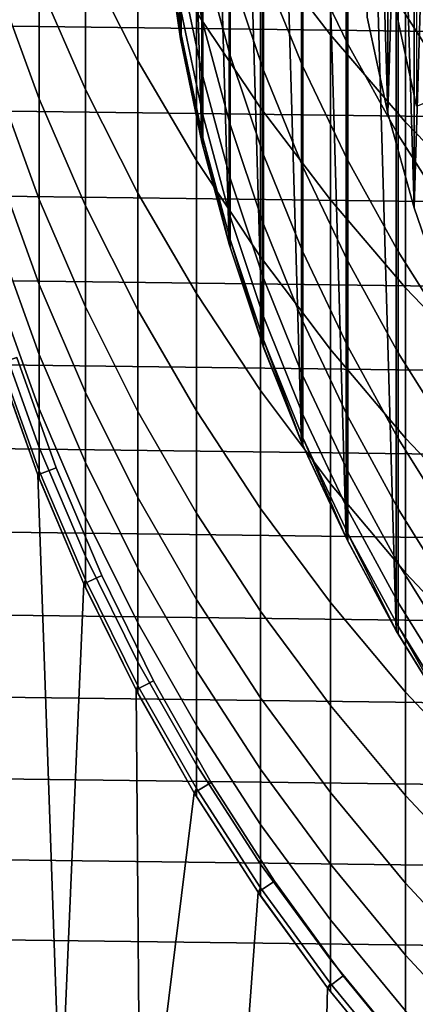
# Model space of a CAD drawing. Header units: metres. Extents: x -28 to 70, y -218 to 28.
# Tile 45 of 256: x -9.88 to -7.87, y -206.5 to -201.5. Entities that reach past the tile are written whole.
import ezdxf

# ---------------------------------------------------------------- set-up
doc = ezdxf.new("R2010")
doc.units = ezdxf.units.M
doc.layers.add('solid_10_261_432_XXX', color=7, linetype='CONTINUOUS')

msp = doc.modelspace()

# ---------------------------------------------------------------- linework, layer by layer
at = {"layer": 'solid_10_261_432_XXX'}
for points in [[(-7.686507, -205.05545, 346.299988), (-7.686507, -194.94455, 346.299988), (-7.967434, -195.399994, 346.299988)], [(-7.967434, -204.600006, 346.299988), (-7.967434, -195.399994, 346.299988), (-8.221401, -195.871017, 346.299988)], [(-7.686507, -205.05545, 346.299988), (-7.967434, -195.399994, 346.299988), (-7.967434, -204.600006, 346.299988)], [(-8.221401, -204.128983, 346.299988), (-8.221401, -195.871017, 346.299988), (-8.447603, -196.356094, 346.299988)], [(-7.967434, -204.600006, 346.299988), (-8.221401, -195.871017, 346.299988), (-8.221401, -204.128983, 346.299988)], [(-8.447603, -203.643906, 346.299988), (-8.447603, -196.356094, 346.299988), (-8.64515, -196.853348, 346.299988)], [(-8.221401, -204.128983, 346.299988), (-8.447603, -196.356094, 346.299988), (-8.447603, -203.643906, 346.299988)], [(-8.64515, -203.146652, 346.299988), (-8.64515, -196.853348, 346.299988), (-8.813518, -197.36145, 346.299988)], [(-8.447603, -203.643906, 346.299988), (-8.64515, -196.853348, 346.299988), (-8.64515, -203.146652, 346.299988)], [(-7.713857, -202.925552, 328.299988), (-7.713857, -197.074448, 328.299988), (-7.876466, -197.54567, 328.299988)], [(-7.876463, -202.454346, 330.299988), (-7.876463, -197.545654, 330.299988), (-7.713871, -197.074478, 330.299988)], [(-7.713871, -202.925522, 330.299988), (-7.876463, -202.454346, 330.299988), (-7.713871, -197.074478, 330.299988)], [(-8.813518, -202.63855, 346.299988), (-8.813518, -197.36145, 346.299988), (-8.952003, -197.878281, 346.299988)], [(-8.64515, -203.146652, 346.299988), (-8.813518, -197.36145, 346.299988), (-8.813518, -202.63855, 346.299988)], [(-7.876466, -202.45433, 328.299988), (-7.876466, -197.54567, 328.299988), (-8.010253, -198.025574, 328.299988)], [(-8.010249, -201.974442, 330.299988), (-8.010249, -198.025558, 330.299988), (-7.876463, -197.545654, 330.299988)], [(-7.876463, -202.454346, 330.299988), (-8.010249, -201.974442, 330.299988), (-7.876463, -197.545654, 330.299988)], [(-7.713857, -202.925552, 328.299988), (-7.876466, -197.54567, 328.299988), (-7.876466, -202.45433, 328.299988)], [(-8.952003, -202.121719, 346.299988), (-8.952003, -197.878281, 346.299988), (-9.060243, -198.402496, 346.299988)], [(-8.813518, -202.63855, 346.299988), (-8.952003, -197.878281, 346.299988), (-8.952003, -202.121719, 346.299988)], [(-8.010249, -201.974442, 330.299988), (-8.114876, -201.48703, 330.299988), (-8.010249, -198.025558, 330.299988)], [(-8.010253, -201.974426, 328.299988), (-8.010253, -198.025574, 328.299988), (-8.114868, -198.512924, 328.299988)], [(-7.876466, -202.45433, 328.299988), (-8.010253, -198.025574, 328.299988), (-8.010253, -201.974426, 328.299988)], [(-7.864614, -201.938522, 340.299988), (-7.967338, -201.459976, 340.299988), (-7.864614, -198.061478, 340.299988)], [(-9.060243, -201.597504, 346.299988), (-9.060243, -198.402496, 346.299988), (-9.137789, -198.931915, 346.299988)], [(-8.952003, -202.121719, 346.299988), (-9.060243, -198.402496, 346.299988), (-9.060243, -201.597504, 346.299988)], [(-8.010253, -201.974426, 328.299988), (-8.114868, -198.512924, 328.299988), (-8.114868, -201.487076, 328.299988)], [(-9.060243, -201.597504, 346.299988), (-9.137789, -198.931915, 346.299988), (-9.137789, -201.068085, 346.299988)], [(-7.920033, -200.107147, 423.280945), (-7.920033, -201.101898, 420.508331), (-7.513144, -201.519318, 420.651642), (-7.513144, -200.520462, 423.435699)], [(-8.65491, -200.204575, 420.200287), (-8.65491, -201.114395, 417.426147), (-8.301037, -201.577164, 417.570892), (-8.301037, -200.663177, 420.357697)], [(-9.542647, -200.44191, 414.202271), (-9.542647, -201.186386, 411.423859), (-9.276731, -201.708084, 411.555969), (-9.276731, -200.959778, 414.348694)], [(-8.213237, -200.958389, 411.36615), (-8.213237, -201.624512, 408.574585), (-8.440577, -201.151199, 408.468506), (-8.440577, -200.488174, 411.24707)], [(-9.777374, -200.650818, 411.288239), (-9.777374, -201.314911, 408.505188), (-9.542647, -201.854019, 408.626007), (-9.542647, -201.186386, 411.423859)], [(-8.948297, -201.169235, 399.828918), (-8.948297, -201.51738, 397.03595), (-9.057523, -200.996124, 396.978241), (-9.057523, -200.649765, 399.756897)], [(-8.980496, -200.633087, 417.275604), (-8.980496, -201.462158, 414.490753), (-8.65491, -201.947449, 414.627991), (-8.65491, -201.114395, 417.426147)], [(-8.440577, -201.151199, 408.468506), (-8.440577, -201.737411, 405.67276), (-8.639299, -201.249161, 405.577393), (-8.639299, -200.665771, 408.359741)], [(-8.301037, -200.663177, 420.357697), (-8.301037, -201.577164, 417.570892), (-7.920033, -202.019882, 417.709351), (-7.920033, -201.101898, 420.508331)], [(-7.675883, -201.10701, 414.39035), (-7.675883, -201.856415, 411.593536), (-7.958051, -201.414978, 411.48175), (-7.958051, -200.668839, 414.266449)], [(-8.80873, -201.25441, 402.696381), (-8.80873, -201.681534, 399.899963), (-8.948297, -201.169235, 399.828918), (-8.948297, -200.744263, 402.611237)], [(-8.639299, -201.249161, 405.577393), (-8.639299, -201.755676, 402.780029), (-8.80873, -201.25441, 402.696381), (-8.80873, -200.750397, 405.47995)], [(-9.980146, -200.763596, 408.381653), (-9.980146, -201.347549, 405.596588), (-9.777374, -201.902069, 405.704926), (-9.777374, -201.314911, 408.505188)], [(-9.057523, -201.458542, 391.397614), (-9.057523, -201.574265, 388.599884), (-9.136041, -201.044556, 388.585266), (-9.136041, -200.929443, 391.368439)], [(17.14798, -201.873306, 225.5), (-17.189747, -201.440521, 225.5), (-17.220594, -201.00679, 225.5), (17.189747, -201.440521, 225.5)], [(-9.276731, -200.959778, 414.348694), (-9.276731, -201.708084, 411.555969), (-8.980496, -202.214203, 411.684143), (-8.980496, -201.462158, 414.490753)], [(-8.948297, -201.51738, 397.03595), (-8.948297, -201.788437, 394.234436), (-9.057523, -201.265793, 394.191132), (-9.057523, -200.996124, 396.978241)], [(-7.958051, -201.414978, 411.48175), (-7.958051, -202.084122, 408.677582), (-8.213237, -201.624512, 408.574585), (-8.213237, -200.958389, 411.36615)], [(-9.060231, -201.597565, 385.799988), (-9.136041, -201.082932, 385.799988), (-9.136041, -201.044556, 388.585266)], [(-9.057523, -201.574265, 388.599884), (-9.057523, -201.612854, 385.799988), (-9.060231, -201.597565, 385.799988), (-9.136041, -201.044556, 388.585266)], [(-9.060243, -201.597504, 346.299988), (-9.137789, -201.068085, 346.299988), (-9.137793, -201.068054, 385.799988), (-9.136041, -201.082932, 385.799988)], [(-9.060243, -201.597504, 346.299988), (-9.136041, -201.082932, 385.799988), (-9.060231, -201.597565, 385.799988)], [(-7.920033, -201.101898, 420.508331), (-7.920033, -202.019882, 417.709351), (-7.513144, -202.441086, 417.841095), (-7.513144, -201.519318, 420.651642)], [(-8.65491, -201.114395, 417.426147), (-8.65491, -201.947449, 414.627991), (-8.301037, -202.414032, 414.759918), (-8.301037, -201.577164, 417.570892)], [(-8.213237, -201.624512, 408.574585), (-8.213237, -202.21347, 405.765747), (-8.440577, -201.737411, 405.67276), (-8.440577, -201.151199, 408.468506)], [(-9.542647, -201.186386, 411.423859), (-9.542647, -201.854019, 408.626007), (-9.276731, -202.37915, 408.743713), (-9.276731, -201.708084, 411.555969)], [(-8.80873, -201.681534, 399.899963), (-8.80873, -202.031433, 397.092834), (-8.948297, -201.51738, 397.03595), (-8.948297, -201.169235, 399.828918)], [(-8.639299, -201.755676, 402.780029), (-8.639299, -202.184906, 399.969757), (-8.80873, -201.681534, 399.899963), (-8.80873, -201.25441, 402.696381)], [(-8.440577, -201.737411, 405.67276), (-8.440577, -202.246353, 402.861908), (-8.639299, -201.755676, 402.780029), (-8.639299, -201.249161, 405.577393)], [(-8.948297, -201.788437, 394.234436), (-8.948297, -201.982193, 391.426514), (-9.057523, -201.458542, 391.397614), (-9.057523, -201.265793, 394.191132)], [(-9.980146, -201.347549, 405.596588), (-9.980146, -201.854553, 402.796509), (-9.777374, -202.411835, 402.889526), (-9.777374, -201.902069, 405.704926)], [(-9.777374, -201.314911, 408.505188), (-9.777374, -201.902069, 405.704926), (-9.542647, -202.444305, 405.810822), (-9.542647, -201.854019, 408.626007)], [(-7.967338, -201.459976, 337.799988), (-7.864613, -201.938522, 337.799988), (-6.831412, -201.527023, 336.700012), (-6.876024, -201.3116, 336.700012)], [(17.09532, -202.304886, 225.5), (-17.147978, -201.873306, 225.5), (-17.189747, -201.440521, 225.5), (17.14798, -201.873306, 225.5)], [(-7.675883, -201.856415, 411.593536), (-7.675883, -202.528458, 408.777161), (-7.958051, -202.084122, 408.677582), (-7.958051, -201.414978, 411.48175)], [(-8.948297, -201.982193, 391.426514), (-8.948297, -202.098511, 388.614319), (-9.057523, -201.574265, 388.599884), (-9.057523, -201.458542, 391.397614)], [(-8.980496, -201.462158, 414.490753), (-8.980496, -202.214203, 411.684143), (-8.65491, -202.703064, 411.807953), (-8.65491, -201.947449, 414.627991)], [(-8.010253, -201.974426, 328.299988), (-8.114868, -201.487076, 328.299988), (-8.114876, -201.48703, 330.299988), (-8.010249, -201.974442, 330.299988)], [(-7.864613, -201.938522, 337.799988), (-7.967338, -201.459976, 337.799988), (-7.967338, -201.459976, 340.299988), (-7.864614, -201.938522, 340.299988)], [(-8.80873, -202.031433, 397.092834), (-8.80873, -202.303864, 394.27713), (-8.948297, -201.788437, 394.234436), (-8.948297, -201.51738, 397.03595)], [(-9.060243, -201.597504, 346.299988), (-9.060231, -201.597565, 385.799988), (-9.057523, -201.612854, 385.799988)], [(-8.952003, -202.121719, 346.299988), (-9.060243, -201.597504, 346.299988), (-9.057523, -201.612854, 385.799988), (-8.952013, -202.121674, 385.799988)], [(-8.952013, -202.121674, 385.799988), (-9.057523, -201.612854, 385.799988), (-9.057523, -201.574265, 388.599884)], [(-8.948297, -202.098511, 388.614319), (-8.948297, -202.137283, 385.799988), (-8.952013, -202.121674, 385.799988), (-9.057523, -201.574265, 388.599884)], [(-8.301037, -201.577164, 417.570892), (-8.301037, -202.414032, 414.759918), (-7.920033, -202.860382, 414.886139), (-7.920033, -202.019882, 417.709351)], [(-7.958051, -202.084122, 408.677582), (-7.958051, -202.675735, 405.856049), (-8.213237, -202.21347, 405.765747), (-8.213237, -201.624512, 408.574585)], [(-8.639299, -202.184906, 399.969757), (-8.639299, -202.536545, 397.148743), (-8.80873, -202.031433, 397.092834), (-8.80873, -201.681534, 399.899963)], [(-9.276731, -201.708084, 411.555969), (-9.276731, -202.37915, 408.743713), (-8.980496, -202.888611, 408.85788), (-8.980496, -202.214203, 411.684143)], [(-8.440577, -202.246353, 402.861908), (-8.440577, -202.677658, 400.038086), (-8.639299, -202.184906, 399.969757), (-8.639299, -201.755676, 402.780029)], [(-8.213237, -202.21347, 405.765747), (-8.213237, -202.724808, 402.941742), (-8.440577, -202.246353, 402.861908), (-8.440577, -201.737411, 405.67276)], [(-8.80873, -202.303864, 394.27713), (-8.80873, -202.498596, 391.455017), (-8.948297, -201.982193, 391.426514), (-8.948297, -201.788437, 394.234436)], [(-9.980146, -201.854553, 402.796509), (-9.980146, -202.28421, 399.983521), (-9.777374, -202.843842, 400.061127), (-9.777374, -202.411835, 402.889526)], [(-9.542647, -201.854019, 408.626007), (-9.542647, -202.444305, 405.810822), (-9.276731, -202.972473, 405.914001), (-9.276731, -202.37915, 408.743713)], [(17.031796, -202.735046, 225.5), (-17.09532, -202.304901, 225.5), (-17.147978, -201.873306, 225.5), (17.09532, -202.304886, 225.5)], [(-9.777374, -201.902069, 405.704926), (-9.777374, -202.411835, 402.889526), (-9.542647, -202.956787, 402.980438), (-9.542647, -202.444305, 405.810822)], [(-8.65491, -201.947449, 414.627991), (-8.65491, -202.703064, 411.807953), (-8.301037, -203.173111, 411.926971), (-8.301037, -202.414032, 414.759918)], [(-8.80873, -202.498596, 391.455017), (-8.80873, -202.615509, 388.628571), (-8.948297, -202.098511, 388.614319), (-8.948297, -201.982193, 391.426514)], [(-7.876466, -202.45433, 328.299988), (-8.010253, -201.974426, 328.299988), (-8.010249, -201.974442, 330.299988), (-7.876463, -202.454346, 330.299988)], [(-8.639299, -202.536545, 397.148743), (-8.639299, -202.810318, 394.319092), (-8.80873, -202.303864, 394.27713), (-8.80873, -202.031433, 397.092834)], [(-7.920033, -202.019882, 417.709351), (-7.920033, -202.860382, 414.886139), (-7.513144, -203.285065, 415.006226), (-7.513144, -202.441086, 417.841095)], [(-8.813503, -202.638596, 385.799988), (-8.948297, -202.137283, 385.799988), (-8.948297, -202.098511, 388.614319)], [(-8.80873, -202.615509, 388.628571), (-8.80873, -202.65448, 385.799988), (-8.813503, -202.638596, 385.799988), (-8.948297, -202.098511, 388.614319)], [(-7.675883, -202.528458, 408.777161), (-7.675883, -203.12265, 405.943329), (-7.958051, -202.675735, 405.856049), (-7.958051, -202.084122, 408.677582)], [(-8.813518, -202.63855, 346.299988), (-8.952003, -202.121719, 346.299988), (-8.952013, -202.121674, 385.799988), (-8.948297, -202.137283, 385.799988)], [(-8.813518, -202.63855, 346.299988), (-8.948297, -202.137283, 385.799988), (-8.813503, -202.638596, 385.799988)], [(-8.440577, -202.677658, 400.038086), (-8.440577, -203.031006, 397.203461), (-8.639299, -202.536545, 397.148743), (-8.639299, -202.184906, 399.969757)], [(-8.980496, -202.214203, 411.684143), (-8.980496, -202.888611, 408.85788), (-8.65491, -203.380707, 408.96817), (-8.65491, -202.703064, 411.807953)], [(-8.213237, -202.724808, 402.941742), (-8.213237, -203.158127, 400.104706), (-8.440577, -202.677658, 400.038086), (-8.440577, -202.246353, 402.861908)], [(-7.958051, -202.675735, 405.856049), (-7.958051, -203.189392, 403.019257), (-8.213237, -202.724808, 402.941742), (-8.213237, -202.21347, 405.765747)], [(16.957447, -203.163467, 225.5), (-17.031794, -202.735046, 225.5), (-17.09532, -202.304901, 225.5), (17.031796, -202.735046, 225.5)], [(-9.980146, -202.28421, 399.983521), (-9.980146, -202.636185, 397.15976), (-9.777374, -203.197754, 397.221924), (-9.777374, -202.843842, 400.061127)], [(-8.639299, -202.810318, 394.319092), (-8.639299, -203.006027, 391.483002), (-8.80873, -202.498596, 391.455017), (-8.80873, -202.303864, 394.27713)], [(-9.276731, -202.37915, 408.743713), (-9.276731, -202.972473, 405.914001), (-8.980496, -203.484879, 406.014099), (-8.980496, -202.888611, 408.85788)], [(-9.777374, -202.411835, 402.889526), (-9.777374, -202.843842, 400.061127), (-9.542647, -203.391083, 400.137024), (-9.542647, -202.956787, 402.980438)], [(-9.542647, -202.444305, 405.810822), (-9.542647, -202.956787, 402.980438), (-9.276731, -203.48761, 403.069031), (-9.276731, -202.972473, 405.914001)], [(-8.301037, -202.414032, 414.759918), (-8.301037, -203.173111, 411.926971), (-7.920033, -203.622772, 412.040863), (-7.920033, -202.860382, 414.886139)], [(-7.713857, -202.925552, 328.299988), (-7.876466, -202.45433, 328.299988), (-7.876463, -202.454346, 330.299988), (-7.713871, -202.925522, 330.299988)], [(-8.639299, -203.006027, 391.483002), (-8.639299, -203.123505, 388.642578), (-8.80873, -202.615509, 388.628571), (-8.80873, -202.498596, 391.455017)], [(-8.440577, -203.031006, 397.203461), (-8.440577, -203.306091, 394.360199), (-8.639299, -202.810318, 394.319092), (-8.639299, -202.536545, 397.148743)], [(-9.980146, -202.636185, 397.15976), (-9.980146, -202.910233, 394.327393), (-9.777374, -203.473297, 394.374054), (-9.777374, -203.197754, 397.221924)], [(-8.813518, -202.63855, 346.299988), (-8.813503, -202.638596, 385.799988), (-8.80873, -202.65448, 385.799988)], [(-8.64515, -203.146652, 346.299988), (-8.813518, -202.63855, 346.299988), (-8.80873, -202.65448, 385.799988), (-8.645172, -203.146591, 385.799988)], [(-8.645172, -203.146591, 385.799988), (-8.80873, -202.65448, 385.799988), (-8.80873, -202.615509, 388.628571)], [(-8.639299, -203.123505, 388.642578), (-8.639299, -203.162674, 385.799988), (-8.645172, -203.146591, 385.799988), (-8.80873, -202.615509, 388.628571)], [(-8.65491, -202.703064, 411.807953), (-8.65491, -203.380707, 408.96817), (-8.301037, -203.853851, 409.074188), (-8.301037, -203.173111, 411.926971)], [(-8.213237, -203.158127, 400.104706), (-8.213237, -203.513123, 397.256836), (-8.440577, -203.031006, 397.203461), (-8.440577, -202.677658, 400.038086)], [(-7.675883, -203.12265, 405.943329), (-7.675883, -203.638535, 403.094208), (-7.958051, -203.189392, 403.019257), (-7.958051, -202.675735, 405.856049)], [(16.872332, -203.589828, 225.5), (-16.957447, -203.163467, 225.5), (-17.031794, -202.735046, 225.5), (16.957447, -203.163467, 225.5)], [(-7.958051, -203.189392, 403.019257), (-7.958051, -203.624664, 400.169403), (-8.213237, -203.158127, 400.104706), (-8.213237, -202.724808, 402.941742)], [(-9.777374, -202.843842, 400.061127), (-9.777374, -203.197754, 397.221924), (-9.542647, -203.746887, 397.282715), (-9.542647, -203.391083, 400.137024)], [(-8.440577, -203.306091, 394.360199), (-8.440577, -203.502747, 391.510406), (-8.639299, -203.006027, 391.483002), (-8.639299, -202.810318, 394.319092)], [(-8.980496, -202.888611, 408.85788), (-8.980496, -203.484879, 406.014099), (-8.65491, -203.979843, 406.110779), (-8.65491, -203.380707, 408.96817)], [(-7.920033, -202.860382, 414.886139), (-7.920033, -203.622772, 412.040863), (-7.513144, -204.050613, 412.1492), (-7.513144, -203.285065, 415.006226)], [(-9.980146, -202.910233, 394.327393), (-9.980146, -203.106125, 391.488525), (-9.777374, -203.670258, 391.519653), (-9.777374, -203.473297, 394.374054)], [(-9.542647, -202.956787, 402.980438), (-9.542647, -203.391083, 400.137024), (-9.276731, -203.924149, 400.210938), (-9.276731, -203.48761, 403.069031)], [(-9.276731, -202.972473, 405.914001), (-9.276731, -203.48761, 403.069031), (-8.980496, -204.002579, 403.154968), (-8.980496, -203.484879, 406.014099)], [(-8.440577, -203.502747, 391.510406), (-8.440577, -203.620789, 388.656281), (-8.639299, -203.123505, 388.642578), (-8.639299, -203.006027, 391.483002)], [(-8.213237, -203.513123, 397.256836), (-8.213237, -203.789505, 394.400238), (-8.440577, -203.306091, 394.360199), (-8.440577, -203.031006, 397.203461)], [(-9.980146, -203.106125, 391.488525), (-9.980146, -203.223724, 388.645355), (-9.777374, -203.788498, 388.660919), (-9.777374, -203.670258, 391.519653)], [(-8.64515, -203.146652, 346.299988), (-8.645172, -203.146591, 385.799988), (-8.639299, -203.162674, 385.799988)], [(-8.447603, -203.643906, 346.299988), (-8.64515, -203.146652, 346.299988), (-8.639299, -203.162674, 385.799988), (-8.447588, -203.643936, 385.799988)], [(-8.447588, -203.643936, 385.799988), (-8.639299, -203.162674, 385.799988), (-8.639299, -203.123505, 388.642578)], [(-8.440577, -203.620789, 388.656281), (-8.440577, -203.660141, 385.799988), (-8.447588, -203.643936, 385.799988), (-8.639299, -203.123505, 388.642578)], [(16.776495, -204.013947, 225.5), (-16.872332, -203.589828, 225.5), (-16.957447, -203.163467, 225.5), (16.872332, -203.589828, 225.5)], [(-9.777374, -203.197754, 397.221924), (-9.777374, -203.473297, 394.374054), (-9.542647, -204.02388, 394.419678), (-9.542647, -203.746887, 397.282715)], [(-8.301037, -203.173111, 411.926971), (-8.301037, -203.853851, 409.074188), (-7.920033, -204.306488, 409.175629), (-7.920033, -203.622772, 412.040863)], [(-7.958051, -203.624664, 400.169403), (-7.958051, -203.981262, 397.308655), (-8.213237, -203.513123, 397.256836), (-8.213237, -203.158127, 400.104706)], [(-7.675883, -203.638535, 403.094208), (-7.675883, -204.075714, 400.231964), (-7.958051, -203.624664, 400.169403), (-7.958051, -203.189392, 403.019257)], [(-9.784575, -203.809479, 327), (-9.986094, -203.244675, 327), (-10.045993, -206.563385, 327), (-9.669173, -207.106827, 327)], [(-9.986094, -203.244675, 327), (-9.784575, -203.809479, 327), (-9.784574, -203.809479, 346.200012), (-9.986082, -203.24472, 346.200012)], [(-9.891003, -203.21373, 346.299988), (-9.691365, -203.773254, 346.299988), (-9.784574, -203.809479, 346.399994), (-9.986082, -203.24472, 346.399994)], [(-9.691365, -203.773254, 346.299988), (-9.891003, -203.21373, 346.299988), (-9.986082, -203.24472, 346.200012), (-9.784574, -203.809479, 346.200012)], [(-9.986082, -203.24472, 346.399994), (-9.784574, -203.809479, 346.399994), (-9.784573, -203.809479, 385.799988), (-9.980146, -203.262924, 385.799988)], [(-9.980146, -203.223724, 388.645355), (-9.980146, -203.262924, 385.799988), (-9.784573, -203.809479, 385.799988), (-9.777374, -203.788498, 388.660919)], [(-8.213237, -203.789505, 394.400238), (-8.213237, -203.987061, 391.53714), (-8.440577, -203.502747, 391.510406), (-8.440577, -203.306091, 394.360199)], [(-9.542647, -203.391083, 400.137024), (-9.542647, -203.746887, 397.282715), (-9.276731, -204.281784, 397.341919), (-9.276731, -203.924149, 400.210938)], [(-8.65491, -203.380707, 408.96817), (-8.65491, -203.979843, 406.110779), (-8.301037, -204.455719, 406.203735), (-8.301037, -203.853851, 409.074188)], [(-9.777374, -203.473297, 394.374054), (-9.777374, -203.670258, 391.519653), (-9.542647, -204.221893, 391.550079), (-9.542647, -204.02388, 394.419678)], [(-9.276731, -203.48761, 403.069031), (-9.276731, -203.924149, 400.210938), (-8.980496, -204.441299, 400.282654), (-8.980496, -204.002579, 403.154968)], [(-8.980496, -203.484879, 406.014099), (-8.980496, -204.002579, 403.154968), (-8.65491, -204.5, 403.237976), (-8.65491, -203.979843, 406.110779)], [(-8.213237, -203.987061, 391.53714), (-8.213237, -204.105667, 388.669647), (-8.440577, -203.620789, 388.656281), (-8.440577, -203.502747, 391.510406)], [(-7.958051, -203.981262, 397.308655), (-7.958051, -204.258896, 394.439148), (-8.213237, -203.789505, 394.400238), (-8.213237, -203.513123, 397.256836)], [(16.669994, -204.435516, 225.5), (-16.776495, -204.013947, 225.5), (-16.872332, -203.589828, 225.5), (16.776495, -204.013947, 225.5)], [(-8.447603, -203.643906, 346.299988), (-8.447588, -203.643936, 385.799988), (-8.440577, -203.660141, 385.799988)], [(-8.221401, -204.128983, 346.299988), (-8.447603, -203.643906, 346.299988), (-8.440577, -203.660141, 385.799988), (-8.22142, -204.128952, 385.799988)], [(-8.22142, -204.128952, 385.799988), (-8.440577, -203.660141, 385.799988), (-8.440577, -203.620789, 388.656281)], [(-8.213237, -204.105667, 388.669647), (-8.213237, -204.145203, 385.799988), (-8.22142, -204.128952, 385.799988), (-8.440577, -203.620789, 388.656281)], [(-7.675883, -204.075714, 400.231964), (-7.675883, -204.433853, 397.358734), (-7.958051, -203.981262, 397.308655), (-7.958051, -203.624664, 400.169403)], [(-7.920033, -203.622772, 412.040863), (-7.920033, -204.306488, 409.175629), (-7.513144, -204.737137, 409.272156), (-7.513144, -204.050613, 412.1492)], [(-9.777374, -203.670258, 391.519653), (-9.777374, -203.788498, 388.660919), (-9.542647, -204.340759, 388.676147), (-9.542647, -204.221893, 391.550079)], [(-9.542647, -203.746887, 397.282715), (-9.542647, -204.02388, 394.419678), (-9.276731, -204.560211, 394.464111), (-9.276731, -204.281784, 397.341919)], [(-9.691365, -203.773254, 346.299988), (-9.460201, -204.320251, 346.299988), (-9.551126, -204.361877, 346.399994), (-9.784574, -203.809479, 346.399994)], [(-9.460201, -204.320251, 346.299988), (-9.691365, -203.773254, 346.299988), (-9.784574, -203.809479, 346.200012), (-9.551126, -204.361877, 346.200012)], [(-9.784573, -203.809479, 385.799988), (-9.777374, -203.827911, 385.799988), (-9.777374, -203.788498, 388.660919)], [(-9.777374, -203.788498, 388.660919), (-9.777374, -203.827911, 385.799988), (-9.551136, -204.361862, 385.799988), (-9.542647, -204.340759, 388.676147)], [(-7.958051, -204.258896, 394.439148), (-7.958051, -204.457352, 391.56308), (-8.213237, -203.987061, 391.53714), (-8.213237, -203.789505, 394.400238)], [(-9.784575, -203.809479, 327), (-9.55113, -204.361862, 327), (-9.551126, -204.361877, 346.200012), (-9.784574, -203.809479, 346.200012)], [(-9.55113, -204.361862, 327), (-9.784575, -203.809479, 327), (-9.669173, -207.106827, 327)], [(-9.784574, -203.809479, 346.399994), (-9.551126, -204.361877, 346.399994), (-9.777374, -203.827911, 385.799988), (-9.784573, -203.809479, 385.799988)], [(-9.551126, -204.361877, 346.399994), (-9.551136, -204.361862, 385.799988), (-9.777374, -203.827911, 385.799988)], [(-8.301037, -203.853851, 409.074188), (-8.301037, -204.455719, 406.203735), (-7.920033, -204.91098, 406.292664), (-7.920033, -204.306488, 409.175629)], [(-9.276731, -203.924149, 400.210938), (-9.276731, -204.281784, 397.341919), (-8.980496, -204.800705, 397.399353), (-8.980496, -204.441299, 400.282654)], [(-8.980496, -204.002579, 403.154968), (-8.980496, -204.441299, 400.282654), (-8.65491, -204.940826, 400.351929), (-8.65491, -204.5, 403.237976)], [(-8.65491, -203.979843, 406.110779), (-8.65491, -204.5, 403.237976), (-8.301037, -204.978271, 403.31778), (-8.301037, -204.455719, 406.203735)], [(-7.958051, -204.457352, 391.56308), (-7.958051, -204.576492, 388.682617), (-8.213237, -204.105667, 388.669647), (-8.213237, -203.987061, 391.53714)], [(-7.675883, -204.433853, 397.358734), (-7.675883, -204.712692, 394.476746), (-7.958051, -204.258896, 394.439148), (-7.958051, -203.981262, 397.308655)], [(16.552912, -204.854233, 225.5), (-16.669992, -204.435516, 225.5), (-16.776495, -204.013947, 225.5), (16.669994, -204.435516, 225.5)], [(-9.542647, -204.02388, 394.419678), (-9.542647, -204.221893, 391.550079), (-9.276731, -204.759247, 391.579742), (-9.276731, -204.560211, 394.464111)], [(-8.221401, -204.128983, 346.299988), (-8.22142, -204.128952, 385.799988), (-8.213237, -204.145203, 385.799988)], [(-7.967434, -204.600006, 346.299988), (-8.221401, -204.128983, 346.299988), (-8.213237, -204.145203, 385.799988), (-7.967434, -204.600006, 385.799988)], [(-7.967434, -204.600006, 385.799988), (-8.213237, -204.145203, 385.799988), (-8.213237, -204.105667, 388.669647)], [(-7.958051, -204.576492, 388.682617), (-7.958051, -204.616211, 385.799988), (-7.967434, -204.600006, 385.799988), (-8.213237, -204.105667, 388.669647)], [(-9.542647, -204.221893, 391.550079), (-9.542647, -204.340759, 388.676147), (-9.276731, -204.878723, 388.690948), (-9.276731, -204.759247, 391.579742)], [(-9.276731, -204.281784, 397.341919), (-9.276731, -204.560211, 394.464111), (-8.980496, -205.080521, 394.507233), (-8.980496, -204.800705, 397.399353)], [(-7.675883, -204.712692, 394.476746), (-7.675883, -204.912018, 391.588165), (-7.958051, -204.457352, 391.56308), (-7.958051, -204.258896, 394.439148)], [(-9.551136, -204.361862, 385.799988), (-9.542647, -204.380402, 385.799988), (-9.542647, -204.340759, 388.676147)], [(-9.460201, -204.320251, 346.299988), (-9.198067, -204.853409, 346.299988), (-9.286544, -204.900009, 346.399994), (-9.551126, -204.361877, 346.399994)], [(-9.198067, -204.853409, 346.299988), (-9.460201, -204.320251, 346.299988), (-9.551126, -204.361877, 346.200012), (-9.286544, -204.900009, 346.200012)], [(-9.542647, -204.340759, 388.676147), (-9.542647, -204.380402, 385.799988), (-9.286546, -204.900009, 385.799988), (-9.276731, -204.878723, 388.690948)], [(-7.920033, -204.306488, 409.175629), (-7.920033, -204.91098, 406.292664), (-7.513144, -205.344131, 406.377258), (-7.513144, -204.737137, 409.272156)], [(-9.28655, -204.899994, 327), (-9.55113, -204.361862, 327), (-9.669173, -207.106827, 327), (-9.263, -207.628677, 327)], [(-9.551126, -204.361877, 346.399994), (-9.286544, -204.900009, 346.399994), (-9.542647, -204.380402, 385.799988), (-9.551136, -204.361862, 385.799988)], [(-9.55113, -204.361862, 327), (-9.28655, -204.899994, 327), (-9.286544, -204.900009, 346.200012), (-9.551126, -204.361877, 346.200012)], [(-9.286544, -204.900009, 346.399994), (-9.286546, -204.900009, 385.799988), (-9.542647, -204.380402, 385.799988)], [(16.42531, -205.269882, 225.5), (-16.552912, -204.854233, 225.5), (-16.669992, -204.435516, 225.5), (16.552912, -204.854233, 225.5)], [(-8.980496, -204.441299, 400.282654), (-8.980496, -204.800705, 397.399353), (-8.65491, -205.301941, 397.454803), (-8.65491, -204.940826, 400.351929)], [(-8.65491, -204.5, 403.237976), (-8.65491, -204.940826, 400.351929), (-8.301037, -205.421097, 400.418518), (-8.301037, -204.978271, 403.31778)], [(-8.301037, -204.455719, 406.203735), (-8.301037, -204.978271, 403.31778), (-7.920033, -205.435806, 403.394135), (-7.920033, -204.91098, 406.292664)], [(-7.675883, -204.912018, 391.588165), (-7.675883, -205.031677, 388.69519), (-7.958051, -204.576492, 388.682617), (-7.958051, -204.457352, 391.56308)], [(-9.276731, -204.560211, 394.464111), (-9.276731, -204.759247, 391.579742), (-8.980496, -205.280548, 391.60849), (-8.980496, -205.080521, 394.507233)], [(-7.967434, -204.600006, 346.299988), (-7.967434, -204.600006, 385.799988), (-7.958051, -204.616211, 385.799988)], [(-7.686507, -205.05545, 346.299988), (-7.967434, -204.600006, 346.299988), (-7.958051, -204.616211, 385.799988), (-7.686488, -205.055481, 385.799988)], [(-7.686488, -205.055481, 385.799988), (-7.958051, -204.616211, 385.799988), (-7.958051, -204.576492, 388.682617)], [(-7.675883, -205.031677, 388.69519), (-7.675883, -205.071564, 385.799988), (-7.686488, -205.055481, 385.799988), (-7.958051, -204.576492, 388.682617)], [(-9.276731, -204.759247, 391.579742), (-9.276731, -204.878723, 388.690948), (-8.980496, -205.40062, 388.705353), (-8.980496, -205.280548, 391.60849)], [(-8.980496, -204.800705, 397.399353), (-8.980496, -205.080521, 394.507233), (-8.65491, -205.583099, 394.548859), (-8.65491, -205.301941, 397.454803)], [(-9.198067, -204.853409, 346.299988), (-8.906054, -205.370499, 346.299988), (-8.991668, -205.422165, 346.399994), (-9.286544, -204.900009, 346.399994)], [(-8.906054, -205.370499, 346.299988), (-9.198067, -204.853409, 346.299988), (-9.286544, -204.900009, 346.200012), (-8.991668, -205.422165, 346.200012)], [(16.28726, -205.68222, 225.5), (-16.425308, -205.269897, 225.5), (-16.552912, -204.854233, 225.5), (16.42531, -205.269882, 225.5)], [(-9.28655, -204.899994, 327), (-8.991666, -205.422165, 327), (-8.991668, -205.422165, 346.200012), (-9.286544, -204.900009, 346.200012)], [(-8.991666, -205.422165, 327), (-9.28655, -204.899994, 327), (-9.263, -207.628677, 327)], [(-9.286546, -204.900009, 385.799988), (-9.276731, -204.918564, 385.799988), (-9.276731, -204.878723, 388.690948)], [(-9.286544, -204.900009, 346.399994), (-8.991668, -205.422165, 346.399994), (-9.276731, -204.918564, 385.799988), (-9.286546, -204.900009, 385.799988)], [(-9.276731, -204.878723, 388.690948), (-9.276731, -204.918564, 385.799988), (-8.991665, -205.42218, 385.799988), (-8.980496, -205.40062, 388.705353)], [(-8.991668, -205.422165, 346.399994), (-8.991665, -205.42218, 385.799988), (-9.276731, -204.918564, 385.799988)], [(-8.65491, -204.940826, 400.351929), (-8.65491, -205.301941, 397.454803), (-8.301037, -205.783875, 397.508148), (-8.301037, -205.421097, 400.418518)], [(-7.920033, -204.91098, 406.292664), (-7.920033, -205.435806, 403.394135), (-7.513144, -205.871124, 403.466766), (-7.513144, -205.344131, 406.377258)], [(-8.301037, -204.978271, 403.31778), (-8.301037, -205.421097, 400.418518), (-7.920033, -205.880569, 400.482239), (-7.920033, -205.435806, 403.394135)], [(-8.980496, -205.080521, 394.507233), (-8.980496, -205.280548, 391.60849), (-8.65491, -205.784088, 391.636261), (-8.65491, -205.583099, 394.548859)], [(16.138878, -206.090897, 225.5), (-16.28726, -205.68222, 225.5), (-16.425308, -205.269897, 225.5), (16.28726, -205.68222, 225.5)], [(-8.980496, -205.280548, 391.60849), (-8.980496, -205.40062, 388.705353), (-8.65491, -205.904739, 388.719238), (-8.65491, -205.784088, 391.636261)], [(-8.65491, -205.301941, 397.454803), (-8.65491, -205.583099, 394.548859), (-8.301037, -206.06633, 394.588898), (-8.301037, -205.783875, 397.508148)], [(-8.906054, -205.370499, 346.299988), (-8.584883, -205.870239, 346.299988), (-8.667458, -205.926651, 346.399994), (-8.991668, -205.422165, 346.399994)], [(-8.584883, -205.870239, 346.299988), (-8.906054, -205.370499, 346.299988), (-8.991668, -205.422165, 346.200012), (-8.667458, -205.926651, 346.200012)], [(-8.991665, -205.42218, 385.799988), (-8.980496, -205.440659, 385.799988), (-8.980496, -205.40062, 388.705353)], [(-8.980496, -205.40062, 388.705353), (-8.980496, -205.440659, 385.799988), (-8.667455, -205.926651, 385.799988), (-8.65491, -205.904739, 388.719238)], [(-8.667448, -205.926666, 327), (-8.991666, -205.422165, 327), (-9.263, -207.628677, 327), (-8.82868, -208.12738, 327)], [(-8.991668, -205.422165, 346.399994), (-8.667458, -205.926651, 346.399994), (-8.980496, -205.440659, 385.799988), (-8.991665, -205.42218, 385.799988)], [(-8.991666, -205.422165, 327), (-8.667448, -205.926666, 327), (-8.667458, -205.926651, 346.200012), (-8.991668, -205.422165, 346.200012)], [(-8.667458, -205.926651, 346.399994), (-8.667455, -205.926651, 385.799988), (-8.980496, -205.440659, 385.799988)], [(-8.301037, -205.421097, 400.418518), (-8.301037, -205.783875, 397.508148), (-7.920033, -206.244919, 397.559174), (-7.920033, -205.880569, 400.482239)], [(-7.920033, -205.435806, 403.394135), (-7.920033, -205.880569, 400.482239), (-7.513144, -206.317719, 400.542847), (-7.513144, -205.871124, 403.466766)], [(-8.65491, -205.583099, 394.548859), (-8.65491, -205.784088, 391.636261), (-8.301037, -206.268219, 391.662994), (-8.301037, -206.06633, 394.588898)], [(15.980237, -206.495728, 225.5), (-16.138878, -206.090897, 225.5), (-16.28726, -205.68222, 225.5), (16.138878, -206.090897, 225.5)], [(-8.65491, -205.784088, 391.636261), (-8.65491, -205.904739, 388.719238), (-8.301037, -206.38942, 388.732605), (-8.301037, -206.268219, 391.662994)], [(-8.301037, -205.783875, 397.508148), (-8.301037, -206.06633, 394.588898), (-7.920033, -206.528595, 394.627197), (-7.920033, -206.244919, 397.559174)], [(-8.235774, -206.350754, 346.299988), (-8.314992, -206.411774, 346.399994), (-8.667458, -205.926651, 346.399994), (-8.584883, -205.870239, 346.299988)], [(-8.235774, -206.350754, 346.299988), (-8.584883, -205.870239, 346.299988), (-8.667458, -205.926651, 346.200012), (-8.314992, -206.411774, 346.200012)], [(-7.920033, -205.880569, 400.482239), (-7.920033, -206.244919, 397.559174), (-7.513144, -206.683578, 397.607727), (-7.513144, -206.317719, 400.542847)], [(-8.314981, -206.411789, 327), (-8.667448, -205.926666, 327), (-8.82868, -208.12738, 327), (-8.367581, -208.601379, 327)], [(-8.667458, -205.926651, 346.399994), (-8.314992, -206.411774, 346.399994), (-8.65491, -205.944962, 385.799988), (-8.667455, -205.926651, 385.799988)], [(-8.667448, -205.926666, 327), (-8.314981, -206.411789, 327), (-8.314992, -206.411774, 346.200012), (-8.667458, -205.926651, 346.200012)], [(-8.667455, -205.926651, 385.799988), (-8.65491, -205.944962, 385.799988), (-8.65491, -205.904739, 388.719238)], [(-8.65491, -205.904739, 388.719238), (-8.65491, -205.944962, 385.799988), (-8.314974, -206.411804, 385.799988), (-8.301037, -206.38942, 388.732605)], [(-8.314992, -206.411774, 346.399994), (-8.314974, -206.411804, 385.799988), (-8.65491, -205.944962, 385.799988)], [(15.811432, -206.896454, 225.5), (-15.980238, -206.495728, 225.5), (-16.138878, -206.090897, 225.5), (15.980237, -206.495728, 225.5)], [(-8.301037, -206.06633, 394.588898), (-8.301037, -206.268219, 391.662994), (-7.920033, -206.731384, 391.688538), (-7.920033, -206.528595, 394.627197)], [(-7.920033, -206.244919, 397.559174), (-7.920033, -206.528595, 394.627197), (-7.513144, -206.96843, 394.663666), (-7.513144, -206.683578, 397.607727)], [(-8.301037, -206.268219, 391.662994), (-8.301037, -206.38942, 388.732605), (-7.920033, -206.853119, 388.745392), (-7.920033, -206.731384, 391.688538)], [(-8.235774, -206.350754, 346.299988), (-7.859808, -206.810532, 346.299988), (-7.935362, -206.876053, 346.399994), (-8.314992, -206.411774, 346.399994)], [(-7.859808, -206.810532, 346.299988), (-8.235774, -206.350754, 346.299988), (-8.314992, -206.411774, 346.200012), (-7.935362, -206.876053, 346.200012)], [(-8.314974, -206.411804, 385.799988), (-8.301037, -206.42984, 385.799988), (-8.301037, -206.38942, 388.732605)], [(-8.301037, -206.38942, 388.732605), (-8.301037, -206.42984, 385.799988), (-7.93537, -206.876038, 385.799988), (-7.920033, -206.853119, 388.745392)], [(-7.935368, -206.876038, 327), (-8.314981, -206.411789, 327), (-8.367581, -208.601379, 327), (-7.881015, -209.049286, 327)], [(-8.314992, -206.411774, 346.399994), (-7.935362, -206.876053, 346.399994), (-8.301037, -206.42984, 385.799988), (-8.314974, -206.411804, 385.799988)], [(-8.314981, -206.411789, 327), (-7.935368, -206.876038, 327), (-7.935362, -206.876053, 346.200012), (-8.314992, -206.411774, 346.200012)], [(-7.935362, -206.876053, 346.399994), (-7.93537, -206.876038, 385.799988), (-8.301037, -206.42984, 385.799988)]]:
    msp.add_3dface(points, dxfattribs=at)

doc.saveas('drawing.dxf')
